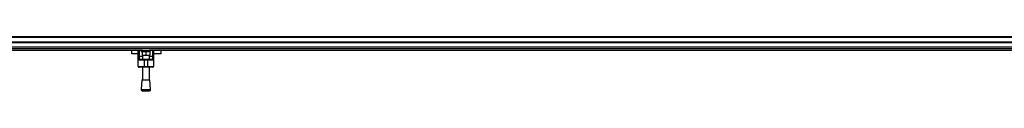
# Model space of a CAD drawing. Header units: millimetres. Extents: x 0 to 420, y 0 to 297.
# Tile 3 of 26: x 130.43 to 198.19, y 71.77 to 75.49. Entities that reach past the tile are written whole.
import ezdxf

# ---------------------------------------------------------------- set-up
doc = ezdxf.new("R2010")
doc.units = ezdxf.units.MM

msp = doc.modelspace()

# ---------------------------------------------------------------- linework, layer by layer
at = {"color": 7, "linetype": 'Continuous', "lineweight": 25}
for p, q in [((219.85121, 75.48781), (58.38322, 75.48781)), ((219.85121, 75.44744), (58.38322, 75.44744)), ((219.85121, 75.1245), (58.38322, 75.1245)), ((219.85121, 75.08414), (58.38322, 75.08414)), ((219.85121, 74.66991), (58.38322, 74.66991)), ((138.88085, 74.55937), (117.48812, 74.55937)), ((138.14841, 74.32565), (138.14841, 74.55937)), ((138.59244, 74.13418), (138.59244, 74.55937)), ((138.65299, 74.55937), (138.65299, 74.16891)), ((138.79428, 74.55937), (138.79428, 74.47863)), ((138.88085, 74.55937), (139.35358, 74.55937)), ((204.47722, 74.55937), (139.35358, 74.55937)), ((139.44015, 74.47863), (139.44015, 74.55937)), ((139.58143, 74.16891), (139.58143, 74.55937)), ((139.64198, 74.55937), (139.64198, 74.13418)), ((140.16676, 74.32565), (140.16676, 74.55937)), ((138.59244, 74.32565), (138.14841, 74.32565)), ((138.59244, 73.9018), (138.59244, 74.13418)), ((138.99611, 73.9018), (138.59244, 73.9018)), ((138.59244, 73.45776), (138.59244, 73.9018)), ((138.65299, 74.16891), (138.65299, 73.96235)), ((138.65299, 74.16891), (138.87501, 74.16891)), ((138.65299, 73.96235), (138.99611, 73.96235)), ((138.79428, 74.47863), (139.44015, 74.47863)), ((138.85483, 74.47863), (138.85483, 74.23643)), ((138.85483, 74.23643), (139.11721, 74.23643)), ((138.87501, 74.23643), (138.87501, 73.96235)), ((138.99611, 73.96235), (139.23831, 73.96235)), ((138.99611, 73.96235), (138.99611, 73.9018)), ((139.23831, 73.9018), (138.99611, 73.9018)), ((138.99611, 73.9018), (138.99611, 73.45776)), ((139.11721, 74.47863), (139.11721, 74.23643)), ((139.11721, 74.23643), (139.3796, 74.23643)), ((139.23831, 73.96235), (139.58143, 73.96235)), ((139.23831, 73.96235), (139.23831, 73.9018)), ((139.64198, 73.9018), (139.23831, 73.9018)), ((139.23831, 73.45776), (139.23831, 73.9018)), ((139.35942, 73.96235), (139.35942, 74.23643)), ((139.35942, 74.16891), (139.58143, 74.16891)), ((139.3796, 74.47863), (139.3796, 74.23643)), ((139.58143, 73.96235), (139.58143, 74.16891)), ((140.16676, 74.32565), (139.64198, 74.32565)), ((139.64198, 74.13418), (139.64198, 73.9018)), ((139.64198, 73.9018), (139.64198, 73.45776)), ((138.59244, 73.45776), (138.99611, 73.45776)), ((138.99611, 73.39721), (138.65299, 73.39721)), ((138.87501, 73.39721), (138.87501, 72.53223)), ((138.99611, 73.45776), (139.23831, 73.45776)), ((138.99611, 73.45776), (138.99611, 73.39721)), ((139.23831, 73.39721), (138.99611, 73.39721)), ((139.23831, 73.45776), (139.64198, 73.45776)), ((139.23831, 73.45776), (139.23831, 73.39721)), ((139.58143, 73.39721), (139.23831, 73.39721)), ((139.35942, 72.53223), (139.35942, 73.39721)), ((138.84474, 72.53223), (138.79428, 71.87086)), ((138.84474, 72.53223), (139.38969, 72.53223)), ((139.44015, 71.87086), (139.38969, 72.53223)), ((138.79428, 71.87086), (139.44015, 71.87086)), ((138.86864, 71.78422), (139.11721, 71.76526)), ((138.86864, 71.78422), (139.36579, 71.78422)), ((139.11721, 71.76526), (139.36579, 71.78422))]:
    msp.add_line(p, q, dxfattribs=at)
at = {"color": 7, "linetype": 'Continuous'}
msp.add_line((61.20891, 74.81006), (217.02552, 74.81006), dxfattribs=at)
at = {"color": 7, "linetype": 'Continuous', "lineweight": 25, "flags": 128}
for points in [[(138.59244, 74.13418), (138.59361, 74.14096), (138.59705, 74.14747), (138.60265, 74.15348), (138.61018, 74.15874), (138.61935, 74.16306), (138.62982, 74.16627), (138.64118, 74.16825), (138.65299, 74.16891)], [(139.58143, 74.16891), (139.59325, 74.16825), (139.60461, 74.16627), (139.61507, 74.16306), (139.62425, 74.15874), (139.63178, 74.15348), (139.63738, 74.14747), (139.64082, 74.14096), (139.64198, 74.13418)]]:
    msp.add_lwpolyline(points, dxfattribs=at)
at = {"color": 7, "linetype": 'Continuous', "lineweight": 25}
for centre, radius, start, end in [((138.65299, 73.9018), 0.06055, 90, 180), ((139.58143, 73.9018), 0.06055, 0, 90), ((138.65299, 73.45776), 0.06055, 180, 270), ((139.58143, 73.45776), 0.06055, 270, 0), ((138.87478, 71.86472), 0.08073, 175.6370857, 265.6370857), ((139.35965, 71.86472), 0.08073, 274.3629143, 4.3629143)]:
    msp.add_arc(centre, radius, start, end, dxfattribs=at)

doc.saveas('drawing.dxf')
